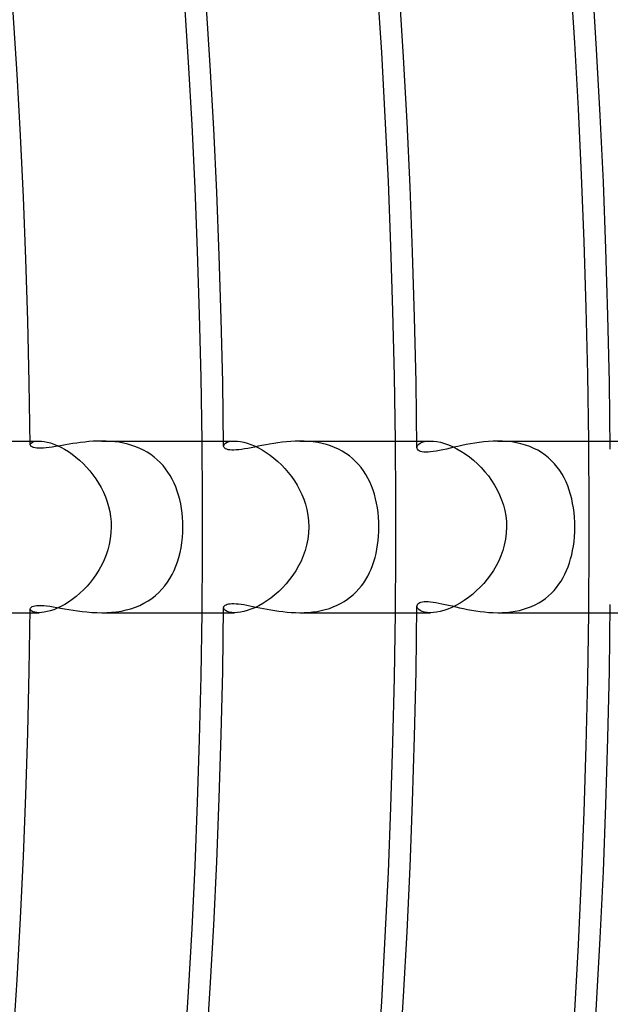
# Model space of a CAD drawing. Header units: millimetres. Extents: x -280 to 280, y -247 to 247.
# Tile 61 of 85: x 176 to 190, y -11 to 12. Entities that reach past the tile are written whole.
import ezdxf

# ---------------------------------------------------------------- set-up
doc = ezdxf.new("R2010")
doc.units = ezdxf.units.MM
doc.layers.add('HIDDEN', color=7, linetype='Continuous')
doc.layers.add('THICK', color=7, linetype='Continuous')

msp = doc.modelspace()

# ---------------------------------------------------------------- linework, layer by layer
at = {"layer": 'HIDDEN'}
for p, q in [((176.489, 2), (176.695, 2)), ((176.49, 1.912), (176.495, 1.934)), ((176.495, 1.934), (176.513, 1.954)), ((176.513, 1.954), (176.541, 1.972)), ((176.541, 1.972), (176.581, 1.987)), ((176.581, 1.987), (176.633, 1.996)), ((176.633, 1.996), (176.695, 2)), ((176.695, 2), (176.752, 1.998)), ((176.752, 1.998), (176.815, 1.99)), ((176.815, 1.99), (176.884, 1.976)), ((176.884, 1.976), (176.958, 1.956)), ((176.958, 1.956), (177.036, 1.929)), ((177.036, 1.929), (177.118, 1.896)), ((177.118, 1.896), (177.203, 1.856)), ((177.203, 1.856), (177.289, 1.809)), ((178.255, 1.998), (178.155, 2)), ((178.356, 1.993), (178.255, 1.998)), ((178.458, 1.984), (178.356, 1.993)), ((178.559, 1.97), (178.458, 1.984)), ((178.659, 1.951), (178.559, 1.97)), ((178.758, 1.928), (178.659, 1.951)), ((178.855, 1.9), (178.758, 1.928)), ((178.95, 1.867), (178.855, 1.9)), ((179.041, 1.828), (178.95, 1.867)), ((180.989, 2), (181.247, 2)), ((180.99, 1.882), (180.995, 1.906)), ((180.995, 1.906), (181.011, 1.93)), ((181.011, 1.93), (181.038, 1.952)), ((181.038, 1.952), (181.075, 1.971)), ((181.075, 1.971), (181.122, 1.986)), ((181.122, 1.986), (181.18, 1.996)), ((181.18, 1.996), (181.247, 2)), ((181.247, 2), (181.311, 1.997)), ((181.311, 1.997), (181.382, 1.989)), ((181.382, 1.989), (181.458, 1.973)), ((181.458, 1.973), (181.538, 1.951)), ((181.538, 1.951), (181.623, 1.922)), ((181.623, 1.922), (181.711, 1.886)), ((181.711, 1.886), (181.8, 1.843)), ((181.8, 1.843), (181.891, 1.793)), ((182.869, 1.998), (182.765, 2)), ((182.973, 1.992), (182.869, 1.998)), ((183.077, 1.981), (182.973, 1.992)), ((183.18, 1.966), (183.077, 1.981)), ((183.282, 1.946), (183.18, 1.966)), ((183.382, 1.92), (183.282, 1.946)), ((183.48, 1.889), (183.382, 1.92)), ((183.575, 1.852), (183.48, 1.889)), ((183.666, 1.811), (183.575, 1.852)), ((185.489, 2), (185.803, 2)), ((185.491, 1.847), (185.496, 1.874)), ((185.496, 1.874), (185.51, 1.901)), ((185.51, 1.901), (185.535, 1.927)), ((185.535, 1.927), (185.569, 1.95)), ((185.569, 1.95), (185.613, 1.97)), ((185.613, 1.97), (185.667, 1.986)), ((185.667, 1.986), (185.73, 1.996)), ((185.73, 1.996), (185.802, 2)), ((185.802, 2), (185.875, 1.997)), ((185.875, 1.997), (185.954, 1.987)), ((185.954, 1.987), (186.039, 1.97)), ((186.039, 1.97), (186.129, 1.944)), ((186.129, 1.944), (186.222, 1.911)), ((186.222, 1.911), (186.318, 1.871)), ((186.318, 1.871), (186.417, 1.822)), ((187.482, 1.998), (187.372, 2)), ((187.592, 1.991), (187.482, 1.998)), ((187.701, 1.978), (187.592, 1.991)), ((187.808, 1.96), (187.701, 1.978)), ((187.913, 1.936), (187.808, 1.96)), ((188.017, 1.907), (187.913, 1.936)), ((188.116, 1.871), (188.017, 1.907)), ((188.212, 1.83), (188.116, 1.871)), ((189.989, 2), (190.361, 2)), ((177.289, 1.809), (177.377, 1.755)), ((177.377, 1.755), (177.464, 1.694)), ((177.464, 1.694), (177.551, 1.628)), ((177.551, 1.628), (177.636, 1.555)), ((179.129, 1.785), (179.041, 1.828)), ((179.214, 1.737), (179.129, 1.785)), ((179.296, 1.684), (179.214, 1.737)), ((179.374, 1.626), (179.296, 1.684)), ((179.447, 1.564), (179.374, 1.626)), ((181.891, 1.793), (181.982, 1.736)), ((181.982, 1.736), (182.073, 1.673)), ((182.073, 1.673), (182.163, 1.603)), ((183.754, 1.764), (183.666, 1.811)), ((183.837, 1.712), (183.754, 1.764)), ((183.918, 1.655), (183.837, 1.712)), ((183.993, 1.593), (183.918, 1.655)), ((186.417, 1.822), (186.516, 1.765)), ((186.516, 1.765), (186.614, 1.701)), ((186.614, 1.701), (186.712, 1.631)), ((186.712, 1.631), (186.807, 1.553)), ((188.303, 1.784), (188.212, 1.83)), ((188.391, 1.731), (188.303, 1.784)), ((188.474, 1.673), (188.391, 1.731)), ((188.552, 1.61), (188.474, 1.673)), ((188.626, 1.542), (188.552, 1.61)), ((177.636, 1.555), (177.719, 1.477)), ((177.719, 1.477), (177.8, 1.394)), ((177.8, 1.394), (177.876, 1.306)), ((179.515, 1.498), (179.447, 1.564)), ((179.58, 1.428), (179.515, 1.498)), ((179.64, 1.354), (179.58, 1.428)), ((182.163, 1.603), (182.251, 1.527)), ((182.251, 1.527), (182.336, 1.446)), ((182.336, 1.446), (182.418, 1.36)), ((184.064, 1.527), (183.993, 1.593)), ((184.131, 1.457), (184.064, 1.527)), ((184.193, 1.382), (184.131, 1.457)), ((184.25, 1.304), (184.193, 1.382)), ((186.807, 1.553), (186.9, 1.47)), ((186.9, 1.47), (186.989, 1.38)), ((186.989, 1.38), (187.073, 1.286)), ((188.694, 1.47), (188.626, 1.542)), ((188.757, 1.394), (188.694, 1.47)), ((188.815, 1.313), (188.757, 1.394)), ((177.876, 1.306), (177.949, 1.214)), ((177.949, 1.214), (178.018, 1.118)), ((179.696, 1.276), (179.64, 1.354)), ((179.747, 1.195), (179.696, 1.276)), ((179.795, 1.11), (179.747, 1.195)), ((182.418, 1.36), (182.496, 1.269)), ((182.496, 1.269), (182.569, 1.174)), ((182.569, 1.174), (182.638, 1.075)), ((184.303, 1.222), (184.25, 1.304)), ((184.351, 1.136), (184.303, 1.222)), ((187.073, 1.286), (187.153, 1.186)), ((187.153, 1.186), (187.228, 1.082)), ((188.869, 1.228), (188.815, 1.313)), ((188.918, 1.14), (188.869, 1.228)), ((178.018, 1.118), (178.081, 1.017)), ((178.081, 1.017), (178.14, 0.914)), ((179.838, 1.021), (179.795, 1.11)), ((179.877, 0.93), (179.838, 1.021)), ((179.912, 0.835), (179.877, 0.93)), ((182.638, 1.075), (182.702, 0.972)), ((182.702, 0.972), (182.759, 0.866)), ((184.395, 1.047), (184.351, 1.136)), ((184.435, 0.954), (184.395, 1.047)), ((184.471, 0.858), (184.435, 0.954)), ((187.228, 1.082), (187.297, 0.974)), ((187.297, 0.974), (187.359, 0.862)), ((188.962, 1.048), (188.918, 1.14)), ((189.001, 0.954), (188.962, 1.048)), ((189.036, 0.856), (189.001, 0.954)), ((178.14, 0.914), (178.192, 0.807)), ((178.192, 0.807), (178.239, 0.697)), ((178.239, 0.697), (178.279, 0.585)), ((179.943, 0.738), (179.912, 0.835)), ((179.97, 0.637), (179.943, 0.738)), ((182.759, 0.866), (182.811, 0.757)), ((182.811, 0.757), (182.857, 0.644)), ((184.503, 0.759), (184.471, 0.858)), ((184.53, 0.656), (184.503, 0.759)), ((187.359, 0.862), (187.415, 0.746)), ((187.415, 0.746), (187.463, 0.627)), ((189.067, 0.755), (189.036, 0.856)), ((189.093, 0.652), (189.067, 0.755)), ((178.279, 0.585), (178.313, 0.471)), ((178.313, 0.471), (178.339, 0.355)), ((179.993, 0.534), (179.97, 0.637)), ((180.011, 0.429), (179.993, 0.534)), ((182.857, 0.644), (182.896, 0.526)), ((182.896, 0.526), (182.928, 0.402)), ((184.553, 0.551), (184.53, 0.656)), ((184.572, 0.443), (184.553, 0.551)), ((187.463, 0.627), (187.503, 0.505)), ((187.503, 0.505), (187.535, 0.381)), ((189.115, 0.547), (189.093, 0.652)), ((189.134, 0.44), (189.115, 0.547)), ((178.339, 0.355), (178.358, 0.238)), ((178.358, 0.238), (178.37, 0.119)), ((180.026, 0.323), (180.011, 0.429)), ((180.036, 0.216), (180.026, 0.323)), ((182.928, 0.402), (182.953, 0.273)), ((182.953, 0.273), (182.968, 0.139)), ((184.587, 0.333), (184.572, 0.443)), ((184.598, 0.223), (184.587, 0.333)), ((187.535, 0.381), (187.558, 0.255)), ((187.558, 0.255), (187.572, 0.128)), ((189.147, 0.331), (189.134, 0.44)), ((189.157, 0.222), (189.147, 0.331)), ((178.373, 0), (178.368, -0.141)), ((178.37, 0.119), (178.373, 0)), ((180.042, 0.108), (180.036, 0.216)), ((180.041, -0.124), (180.044, 0)), ((180.044, 0), (180.042, 0.108)), ((182.968, 0.139), (182.974, 0)), ((182.974, 0), (182.968, -0.147)), ((184.604, 0.112), (184.598, 0.223)), ((184.606, 0), (184.604, 0.112)), ((184.604, -0.106), (184.606, 0)), ((187.577, 0), (187.57, -0.148)), ((187.572, 0.128), (187.577, 0)), ((189.163, 0.111), (189.157, 0.222)), ((189.165, 0), (189.163, 0.111)), ((189.163, -0.115), (189.165, 0)), ((178.368, -0.141), (178.353, -0.276)), ((180.033, -0.248), (180.041, -0.124)), ((182.968, -0.147), (182.95, -0.289)), ((184.589, -0.318), (184.598, -0.213)), ((184.598, -0.213), (184.604, -0.106)), ((187.57, -0.148), (187.553, -0.289)), ((189.147, -0.339), (189.157, -0.229)), ((189.157, -0.229), (189.163, -0.115)), ((178.328, -0.408), (178.295, -0.534)), ((178.353, -0.276), (178.328, -0.408)), ((180.002, -0.486), (180.02, -0.369)), ((180.02, -0.369), (180.033, -0.248)), ((182.923, -0.424), (182.887, -0.554)), ((182.95, -0.289), (182.923, -0.424)), ((184.559, -0.522), (184.576, -0.422)), ((184.576, -0.422), (184.589, -0.318)), ((187.525, -0.424), (187.488, -0.553)), ((187.553, -0.289), (187.525, -0.424)), ((189.115, -0.55), (189.133, -0.446)), ((189.133, -0.446), (189.147, -0.339)), ((178.255, -0.654), (178.209, -0.77)), ((178.295, -0.534), (178.255, -0.654)), ((179.951, -0.71), (179.979, -0.6)), ((179.979, -0.6), (180.002, -0.486)), ((182.844, -0.678), (182.793, -0.796)), ((182.887, -0.554), (182.844, -0.678)), ((184.515, -0.715), (184.538, -0.62)), ((184.538, -0.62), (184.559, -0.522)), ((187.444, -0.675), (187.394, -0.791)), ((187.488, -0.553), (187.444, -0.675)), ((189.069, -0.746), (189.094, -0.65)), ((189.094, -0.65), (189.115, -0.55)), ((178.156, -0.882), (178.097, -0.99)), ((178.209, -0.77), (178.156, -0.882)), ((179.841, -1.016), (179.882, -0.917)), ((179.882, -0.917), (179.919, -0.815)), ((179.919, -0.815), (179.951, -0.71)), ((182.736, -0.911), (182.672, -1.021)), ((182.793, -0.796), (182.736, -0.911)), ((184.423, -0.983), (184.457, -0.897)), ((184.457, -0.897), (184.488, -0.808)), ((184.488, -0.808), (184.515, -0.715)), ((187.336, -0.905), (187.272, -1.014)), ((187.394, -0.791), (187.336, -0.905)), ((189.011, -0.928), (189.042, -0.839)), ((189.042, -0.839), (189.069, -0.746)), ((178.033, -1.094), (177.963, -1.195)), ((178.097, -0.99), (178.033, -1.094)), ((179.742, -1.203), (179.794, -1.111)), ((179.794, -1.111), (179.841, -1.016)), ((182.602, -1.128), (182.527, -1.23)), ((182.672, -1.021), (182.602, -1.128)), ((184.345, -1.148), (184.386, -1.067)), ((184.386, -1.067), (184.423, -0.983)), ((187.202, -1.119), (187.127, -1.22)), ((187.272, -1.014), (187.202, -1.119)), ((188.895, -1.183), (188.937, -1.101)), ((188.937, -1.101), (188.976, -1.016)), ((188.976, -1.016), (189.011, -0.928)), ((177.889, -1.291), (177.811, -1.382)), ((177.963, -1.195), (177.889, -1.291)), ((179.555, -1.455), (179.623, -1.375)), ((179.623, -1.375), (179.685, -1.291)), ((179.685, -1.291), (179.742, -1.203)), ((182.447, -1.327), (182.363, -1.419)), ((182.527, -1.23), (182.447, -1.327)), ((184.141, -1.445), (184.198, -1.375)), ((184.198, -1.375), (184.251, -1.303)), ((184.251, -1.303), (184.3, -1.227)), ((184.3, -1.227), (184.345, -1.148)), ((187.047, -1.317), (186.962, -1.408)), ((187.127, -1.22), (187.047, -1.317)), ((188.743, -1.412), (188.797, -1.339)), ((188.797, -1.339), (188.848, -1.262)), ((188.848, -1.262), (188.895, -1.183)), ((177.644, -1.548), (177.558, -1.622)), ((177.729, -1.468), (177.644, -1.548)), ((177.811, -1.382), (177.729, -1.468)), ((179.32, -1.667), (179.404, -1.601)), ((179.404, -1.601), (179.482, -1.531)), ((179.482, -1.531), (179.555, -1.455)), ((182.185, -1.585), (182.092, -1.658)), ((182.275, -1.505), (182.185, -1.585)), ((182.363, -1.419), (182.275, -1.505)), ((183.945, -1.633), (184.014, -1.575)), ((184.014, -1.575), (184.079, -1.512)), ((184.079, -1.512), (184.141, -1.445)), ((186.782, -1.574), (186.688, -1.648)), ((186.873, -1.494), (186.782, -1.574)), ((186.962, -1.408), (186.873, -1.494)), ((188.553, -1.609), (188.621, -1.547)), ((188.621, -1.547), (188.684, -1.481)), ((188.684, -1.481), (188.743, -1.412)), ((177.291, -1.807), (177.204, -1.855)), ((177.38, -1.752), (177.291, -1.807)), ((177.469, -1.69), (177.38, -1.752)), ((177.558, -1.622), (177.469, -1.69)), ((178.937, -1.871), (179.039, -1.829)), ((179.039, -1.829), (179.137, -1.781)), ((179.137, -1.781), (179.231, -1.727)), ((179.231, -1.727), (179.32, -1.667)), ((181.904, -1.786), (181.81, -1.838)), ((181.998, -1.725), (181.904, -1.786)), ((182.092, -1.658), (181.998, -1.725)), ((183.542, -1.866), (183.63, -1.828)), ((183.63, -1.828), (183.715, -1.786)), ((183.715, -1.786), (183.796, -1.739)), ((183.796, -1.739), (183.873, -1.688)), ((183.873, -1.688), (183.945, -1.633)), ((186.399, -1.831), (186.303, -1.878)), ((186.495, -1.777), (186.399, -1.831)), ((186.592, -1.716), (186.495, -1.777)), ((186.688, -1.648), (186.592, -1.716)), ((188.155, -1.856), (188.242, -1.816)), ((188.242, -1.816), (188.325, -1.771)), ((188.325, -1.771), (188.405, -1.722)), ((188.405, -1.722), (188.481, -1.668)), ((188.481, -1.668), (188.553, -1.609)), ((176.489, -2), (176.695, -2)), ((176.494, -1.93), (176.49, -1.912)), ((176.506, -1.948), (176.494, -1.93)), ((176.527, -1.964), (176.506, -1.948)), ((176.557, -1.979), (176.527, -1.964)), ((176.594, -1.99), (176.557, -1.979)), ((176.641, -1.997), (176.594, -1.99)), ((176.695, -2), (176.641, -1.997)), ((176.751, -1.998), (176.695, -2)), ((176.814, -1.99), (176.751, -1.998)), ((176.883, -1.976), (176.814, -1.99)), ((176.957, -1.956), (176.883, -1.976)), ((177.036, -1.93), (176.957, -1.956)), ((177.119, -1.896), (177.036, -1.93)), ((177.204, -1.855), (177.119, -1.896)), ((178.155, -2), (178.269, -1.998)), ((178.269, -1.998), (178.383, -1.991)), ((178.383, -1.991), (178.497, -1.979)), ((178.497, -1.979), (178.61, -1.961)), ((178.61, -1.961), (178.722, -1.937)), ((178.722, -1.937), (178.831, -1.907)), ((178.831, -1.907), (178.937, -1.871)), ((180.989, -2), (181.247, -2)), ((180.995, -1.906), (180.99, -1.882)), ((181.011, -1.93), (180.995, -1.906)), ((181.037, -1.952), (181.011, -1.93)), ((181.074, -1.971), (181.037, -1.952)), ((181.122, -1.986), (181.074, -1.971)), ((181.179, -1.996), (181.122, -1.986)), ((181.247, -2), (181.179, -1.996)), ((181.312, -1.997), (181.247, -2)), ((181.383, -1.988), (181.312, -1.997)), ((181.459, -1.973), (181.383, -1.988)), ((181.541, -1.951), (181.459, -1.973)), ((181.628, -1.921), (181.541, -1.951)), ((181.718, -1.883), (181.628, -1.921)), ((181.81, -1.838), (181.718, -1.883)), ((182.765, -2), (182.866, -1.998)), ((182.866, -1.998), (182.966, -1.993)), ((182.966, -1.993), (183.066, -1.983)), ((183.066, -1.983), (183.165, -1.969)), ((183.165, -1.969), (183.263, -1.95)), ((183.263, -1.95), (183.358, -1.927)), ((183.358, -1.927), (183.452, -1.899)), ((183.452, -1.899), (183.542, -1.866)), ((185.489, -2), (185.803, -2)), ((185.496, -1.874), (185.491, -1.847)), ((185.51, -1.901), (185.496, -1.874)), ((185.535, -1.927), (185.51, -1.901)), ((185.569, -1.95), (185.535, -1.927)), ((185.613, -1.97), (185.569, -1.95)), ((185.667, -1.986), (185.613, -1.97)), ((185.73, -1.996), (185.667, -1.986)), ((185.802, -2), (185.73, -1.996)), ((185.873, -1.997), (185.802, -2)), ((185.949, -1.988), (185.873, -1.997)), ((186.031, -1.971), (185.949, -1.988)), ((186.118, -1.948), (186.031, -1.971)), ((186.21, -1.916), (186.118, -1.948)), ((186.303, -1.878), (186.21, -1.916)), ((187.372, -2), (187.474, -1.998)), ((187.474, -1.998), (187.576, -1.992)), ((187.576, -1.992), (187.677, -1.981)), ((187.677, -1.981), (187.777, -1.966)), ((187.777, -1.966), (187.875, -1.946)), ((187.875, -1.946), (187.972, -1.921)), ((187.972, -1.921), (188.065, -1.89)), ((188.065, -1.89), (188.155, -1.856)), ((189.99, -2), (190.361, -2))]:
    msp.add_line(p, q, dxfattribs=at)
for radius, start, end in [(180.5, 0, 0.63489), (185, 0, 0.61942), (189.5, 0, 0.6047), (180.5, 359.36511, 0), (185, 359.38058, 0), (189.5, 359.3953, 0)]:
    msp.add_arc((0, 0), radius, start, end, dxfattribs=at)
at = {"layer": 'THICK'}
for p, q in [((173.542, 2), (176.489, 2)), ((176.493, 1.897), (176.49, 1.912)), ((176.503, 1.882), (176.493, 1.897)), ((176.518, 1.869), (176.503, 1.882)), ((176.54, 1.857), (176.518, 1.869)), ((176.569, 1.847), (176.54, 1.857)), ((176.603, 1.839), (176.569, 1.847)), ((176.643, 1.834), (176.603, 1.839)), ((176.863, 1.84), (176.8, 1.835)), ((176.93, 1.849), (176.863, 1.84)), ((177, 1.859), (176.93, 1.849)), ((177.074, 1.87), (177, 1.859)), ((177.15, 1.883), (177.074, 1.87)), ((177.229, 1.897), (177.15, 1.883)), ((177.311, 1.911), (177.229, 1.897)), ((177.395, 1.925), (177.311, 1.911)), ((177.482, 1.939), (177.395, 1.925)), ((177.571, 1.953), (177.482, 1.939)), ((177.663, 1.965), (177.571, 1.953)), ((177.758, 1.977), (177.663, 1.965)), ((177.855, 1.986), (177.758, 1.977)), ((177.953, 1.994), (177.855, 1.986)), ((178.053, 1.998), (177.953, 1.994)), ((178.155, 2), (178.053, 1.998)), ((178.156, 2), (180.989, 2)), ((180.993, 1.865), (180.99, 1.882)), ((181.002, 1.848), (180.993, 1.865)), ((181.017, 1.833), (181.002, 1.848)), ((181.631, 1.844), (181.553, 1.829)), ((181.711, 1.86), (181.631, 1.844)), ((181.795, 1.877), (181.711, 1.86)), ((181.882, 1.895), (181.795, 1.877)), ((181.971, 1.912), (181.882, 1.895)), ((182.062, 1.929), (181.971, 1.912)), ((182.156, 1.945), (182.062, 1.929)), ((182.253, 1.96), (182.156, 1.945)), ((182.352, 1.973), (182.253, 1.96)), ((182.453, 1.984), (182.352, 1.973)), ((182.556, 1.993), (182.453, 1.984)), ((182.66, 1.998), (182.556, 1.993)), ((182.765, 2), (182.66, 1.998)), ((182.766, 2), (185.489, 2)), ((185.494, 1.826), (185.491, 1.847)), ((186.352, 1.855), (186.263, 1.834)), ((186.443, 1.876), (186.352, 1.855)), ((186.538, 1.896), (186.443, 1.876)), ((186.634, 1.916), (186.538, 1.896)), ((186.734, 1.936), (186.634, 1.916)), ((186.835, 1.953), (186.734, 1.936)), ((186.94, 1.969), (186.835, 1.953)), ((187.046, 1.982), (186.94, 1.969)), ((187.154, 1.991), (187.046, 1.982)), ((187.262, 1.998), (187.154, 1.991)), ((187.372, 2), (187.262, 1.998)), ((187.373, 2), (189.989, 2)), ((176.689, 1.831), (176.643, 1.834)), ((176.742, 1.832), (176.689, 1.831)), ((176.8, 1.835), (176.742, 1.832)), ((181.038, 1.82), (181.017, 1.833)), ((181.065, 1.808), (181.038, 1.82)), ((181.097, 1.799), (181.065, 1.808)), ((181.136, 1.793), (181.097, 1.799)), ((181.18, 1.789), (181.136, 1.793)), ((181.229, 1.789), (181.18, 1.789)), ((181.284, 1.792), (181.229, 1.789)), ((181.344, 1.797), (181.284, 1.792)), ((181.409, 1.805), (181.344, 1.797)), ((181.479, 1.816), (181.409, 1.805)), ((181.553, 1.829), (181.479, 1.816)), ((185.504, 1.807), (185.494, 1.826)), ((185.52, 1.789), (185.504, 1.807)), ((185.543, 1.773), (185.52, 1.789)), ((185.571, 1.76), (185.543, 1.773)), ((185.607, 1.75), (185.571, 1.76)), ((185.648, 1.744), (185.607, 1.75)), ((185.696, 1.741), (185.648, 1.744)), ((185.749, 1.741), (185.696, 1.741)), ((185.808, 1.746), (185.749, 1.741)), ((185.872, 1.754), (185.808, 1.746)), ((185.942, 1.765), (185.872, 1.754)), ((186.017, 1.779), (185.942, 1.765)), ((186.095, 1.796), (186.017, 1.779)), ((186.178, 1.814), (186.095, 1.796)), ((186.263, 1.834), (186.178, 1.814)), ((176.596, -1.84), (176.637, -1.834)), ((176.637, -1.834), (176.685, -1.831)), ((176.685, -1.831), (176.741, -1.832)), ((176.741, -1.832), (176.803, -1.835)), ((176.803, -1.835), (176.871, -1.842)), ((181.011, -1.839), (181.027, -1.826)), ((181.027, -1.826), (181.048, -1.815)), ((181.048, -1.815), (181.074, -1.805)), ((181.074, -1.805), (181.105, -1.797)), ((181.105, -1.797), (181.142, -1.792)), ((181.142, -1.792), (181.184, -1.789)), ((181.184, -1.789), (181.23, -1.789)), ((181.23, -1.789), (181.281, -1.792)), ((181.281, -1.792), (181.337, -1.796)), ((181.337, -1.796), (181.396, -1.804)), ((181.396, -1.804), (181.46, -1.813)), ((181.46, -1.813), (181.528, -1.825)), ((181.528, -1.825), (181.599, -1.838)), ((185.491, -1.847), (185.493, -1.829)), ((185.493, -1.829), (185.501, -1.811)), ((185.501, -1.811), (185.514, -1.794)), ((185.514, -1.794), (185.532, -1.779)), ((185.532, -1.779), (185.556, -1.766)), ((185.556, -1.766), (185.585, -1.756)), ((185.585, -1.756), (185.62, -1.748)), ((185.62, -1.748), (185.66, -1.743)), ((185.66, -1.743), (185.704, -1.741)), ((185.704, -1.741), (185.754, -1.742)), ((185.754, -1.742), (185.809, -1.746)), ((185.809, -1.746), (185.868, -1.753)), ((185.868, -1.753), (185.932, -1.763)), ((185.932, -1.763), (186, -1.776)), ((186, -1.776), (186.072, -1.791)), ((186.072, -1.791), (186.147, -1.807)), ((186.147, -1.807), (186.226, -1.825)), ((186.226, -1.825), (186.308, -1.844)), ((173.542, -2), (176.489, -2)), ((176.49, -1.912), (176.493, -1.898)), ((176.493, -1.898), (176.501, -1.884)), ((176.501, -1.884), (176.515, -1.871)), ((176.515, -1.871), (176.536, -1.859)), ((176.536, -1.859), (176.563, -1.849)), ((176.563, -1.849), (176.596, -1.84)), ((176.871, -1.842), (176.944, -1.851)), ((176.944, -1.851), (177.023, -1.862)), ((177.023, -1.862), (177.107, -1.876)), ((177.107, -1.876), (177.196, -1.891)), ((177.196, -1.891), (177.289, -1.907)), ((177.289, -1.907), (177.386, -1.924)), ((177.386, -1.924), (177.487, -1.94)), ((177.487, -1.94), (177.592, -1.956)), ((177.592, -1.956), (177.7, -1.97)), ((177.7, -1.97), (177.81, -1.982)), ((177.81, -1.982), (177.923, -1.992)), ((177.923, -1.992), (178.038, -1.998)), ((178.038, -1.998), (178.155, -2)), ((178.156, -2), (180.989, -2)), ((180.99, -1.882), (180.993, -1.867)), ((180.993, -1.867), (180.999, -1.853)), ((180.999, -1.853), (181.011, -1.839)), ((181.599, -1.838), (181.674, -1.853)), ((181.674, -1.853), (181.752, -1.869)), ((181.752, -1.869), (181.833, -1.885)), ((181.833, -1.885), (181.917, -1.902)), ((181.917, -1.902), (182.003, -1.918)), ((182.003, -1.918), (182.092, -1.934)), ((182.092, -1.934), (182.184, -1.949)), ((182.184, -1.949), (182.277, -1.963)), ((182.277, -1.963), (182.372, -1.975)), ((182.372, -1.975), (182.468, -1.986)), ((182.468, -1.986), (182.566, -1.993)), ((182.566, -1.993), (182.665, -1.998)), ((182.665, -1.998), (182.765, -2)), ((182.766, -2), (185.489, -2)), ((186.308, -1.844), (186.394, -1.864)), ((186.394, -1.864), (186.482, -1.884)), ((186.482, -1.884), (186.573, -1.904)), ((186.573, -1.904), (186.666, -1.923)), ((186.666, -1.923), (186.762, -1.941)), ((186.762, -1.941), (186.86, -1.957)), ((186.86, -1.957), (186.959, -1.971)), ((186.959, -1.971), (187.061, -1.983)), ((187.061, -1.983), (187.164, -1.992)), ((187.164, -1.992), (187.268, -1.998)), ((187.268, -1.998), (187.372, -2)), ((187.373, -2), (189.99, -2))]:
    msp.add_line(p, q, dxfattribs=at)
for radius, start, end in [(240, 0.47745, 59.52252), (236, 0.43648, 59.56349), (234.5, 0.48868, 59.51135), (230.5, 0.2729, 59.72713), (230, 0.49824, 59.50178), (226, 0.31043, 59.68954), (225.5, 0.50816, 59.49181), (221.5, 0.34486, 59.65516), (221, 0.51853, 59.4815), (217, 0.37701, 59.62296), (216.5, 0.5293, 59.47073), (212.5, 0.40749, 59.59248), (212, 0.54053, 59.45944), (208, 0.43665, 59.56332), (207.5, 0.55227, 59.44775), (203.5, 0.46478, 59.53519), (203, 0.56448, 59.43549), (199, 0.49211, 59.50785), (198.5, 0.57731, 59.42271), (194.5, 0.51876, 59.48121), (194, 0.59066, 59.40931), (190, 0.54488, 59.45514), (189.5, 0.6047, 59.39527), (185.5, 0.57049, 59.42947), (185, 0.61942, 59.3806), (181, 0.59582, 59.40421), (180.5, 0.63489, 59.36513), (176.5, 0.62074, 59.37923), (230.5, 300.27287, 359.7271), (221.5, 300.34484, 359.65514), (226, 300.31046, 359.68957), (208, 300.43668, 359.56335), (212.5, 300.40752, 359.59251), (217, 300.37704, 359.62299), (190, 300.54486, 359.45512), (194.5, 300.51879, 359.48124), (199, 300.49215, 359.50789), (203.5, 300.46481, 359.53522), (236, 300.43651, 359.56352), (176.5, 300.62077, 359.37926), (180.5, 300.63487, 359.36511), (181, 300.59579, 359.40418), (185, 300.6194, 359.38058), (185.5, 300.57053, 359.42951), (189.5, 300.60473, 359.3953), (194, 300.59069, 359.40934), (198.5, 300.57729, 359.42269), (203, 300.56451, 359.43552), (207.5, 300.55225, 359.44773), (212, 300.54056, 359.45947), (216.5, 300.52927, 359.4707), (221, 300.5185, 359.48147), (225.5, 300.50819, 359.49184), (230, 300.49822, 359.50176), (234.5, 300.48865, 359.51132), (240, 300.47748, 359.52255)]:
    msp.add_arc((0, 0), radius, start, end, dxfattribs=at)

doc.saveas('drawing.dxf')
